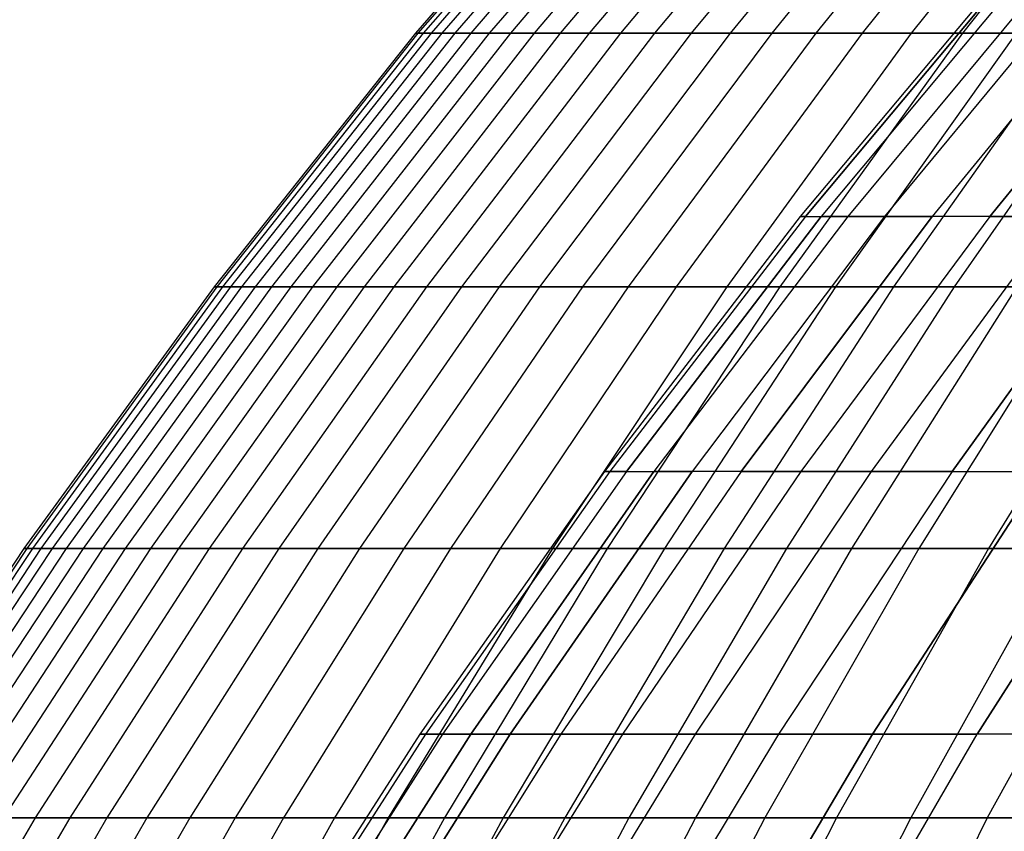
# Model space of a CAD drawing. Extents: x -125 to 125, y -143 to 0.
# Tile 21 of 241: x -49.29 to -41.65, y -50.82 to -44.52. Entities that reach past the tile are written whole.
import ezdxf

# ---------------------------------------------------------------- set-up
doc = ezdxf.new("R2010")
doc.units = 0
doc.header["$LTSCALE"] = 25.4
doc.layers.get('0').update_dxf_attribs({"linetype": 'CONTINUOUS'})

# ---------------------------------------------------------------- blocks, each defined once
blk = doc.blocks.new('NL2500026672_STL')
at = {"color": 0}
for p, q in [((-44.5784, -42.7201, -0.47), (-46.2209, -44.6224, -0.4873)), ((-44.5784, -42.7201, -0.47), (-46.2209, -44.6224, -0.4873)), ((-44.5585, -42.7201, 1.4097), (-46.2003, -44.6224, 1.4617)), ((-44.5585, -42.7201, 1.4097), (-46.2003, -44.6224, 1.4617)), ((-44.5189, -42.7201, -2.3488), (-46.1592, -44.6224, -2.4354)), ((-44.5189, -42.7201, -2.3488), (-46.1592, -44.6224, -2.4354)), ((-44.4595, -42.7201, 3.2869), (-46.0976, -44.6224, 3.408)), ((-44.4595, -42.7201, 3.2869), (-46.0976, -44.6224, 3.408)), ((-44.3803, -42.7201, -4.2235), (-46.0155, -44.6224, -4.3791)), ((-44.3803, -42.7201, -4.2235), (-46.0155, -44.6224, -4.3791)), ((-44.2814, -42.7201, 5.1582), (-45.913, -44.6224, 5.3483)), ((-44.2814, -42.7201, 5.1582), (-45.913, -44.6224, 5.3483)), ((-44.1628, -42.7201, -6.0907), (-45.79, -44.6224, -6.3151)), ((-44.1628, -42.7201, -6.0907), (-45.79, -44.6224, -6.3151)), ((-44.0246, -42.7201, 7.0204), (-45.6467, -44.6224, 7.2791)), ((-44.0246, -42.7201, 7.0204), (-45.6467, -44.6224, 7.2791)), ((-43.8668, -42.7201, -7.947), (-45.4831, -44.6224, -8.2398)), ((-43.8668, -42.7201, -7.947), (-45.4831, -44.6224, -8.2398)), ((-43.6895, -42.7201, 8.8701), (-45.2993, -44.6224, 9.1969)), ((-43.6895, -42.7201, 8.8701), (-45.2993, -44.6224, 9.1969)), ((-43.4928, -42.7201, -9.7892), (-45.0953, -44.6224, -10.1499)), ((-43.4928, -42.7201, -9.7892), (-45.0953, -44.6224, -10.1499)), ((-43.2767, -42.7201, 10.704), (-44.8713, -44.6224, 11.0984)), ((-43.2767, -42.7201, 10.704), (-44.8713, -44.6224, 11.0984)), ((-43.0414, -42.7201, -11.614), (-44.6273, -44.6224, -12.0419)), ((-43.0414, -42.7201, -11.614), (-44.6273, -44.6224, -12.0419)), ((-42.787, -42.7201, 12.5189), (-44.3635, -44.6224, 12.9801)), ((-42.787, -42.7201, 12.5189), (-44.3635, -44.6224, 12.9801)), ((-42.5136, -42.7201, -13.4182), (-44.08, -44.6224, -13.9126)), ((-42.5136, -42.7201, -13.4182), (-44.08, -44.6224, -13.9126)), ((-42.2212, -42.7201, 14.3115), (-43.7769, -44.6224, 14.8388)), ((-42.2212, -42.7201, 14.3115), (-43.7769, -44.6224, 14.8388)), ((-41.9101, -42.7201, -15.1985), (-43.4543, -44.6224, -15.7585)), ((-41.9101, -42.7201, -15.1985), (-43.4543, -44.6224, -15.7585)), ((-41.5804, -42.7201, 16.0787), (-43.1124, -44.6224, 16.6711)), ((-41.5804, -42.7201, 16.0787), (-43.1124, -44.6224, 16.6711)), ((-41.2321, -42.7201, -16.9517), (-42.7514, -44.6224, -17.5763)), ((-41.2321, -42.7201, -16.9517), (-42.7514, -44.6224, -17.5763)), ((-40.8656, -42.7201, 17.8173), (-42.3713, -44.6224, 18.4738)), ((-40.8656, -42.7201, 17.8173), (-42.3713, -44.6224, 18.4738)), ((-40.4809, -42.7201, -18.6749), (-41.9724, -44.6224, -19.363)), ((-40.4809, -42.7201, -18.6749), (-41.9724, -44.6224, -19.363)), ((-41.6332, -44.1335), (-43.234, -46.0467)), ((-41.6332, -44.1335), (-43.234, -46.0467)), ((-43.1929, -46.0467, 1.8858), (-41.5935, -44.1335, 1.816)), ((-43.1929, -46.0467, 1.8858), (-41.5935, -44.1335, 1.816)), ((-41.5935, -44.1335, -1.816), (-43.1929, -46.0467, -1.8858)), ((-41.5935, -44.1335, -1.816), (-43.1929, -46.0467, -1.8858)), ((-41.4747, -44.1335, 3.6286), (-43.0695, -46.0467, 3.7681)), ((-41.4747, -44.1335, -3.6286), (-43.0695, -46.0467, -3.7681)), ((-41.4747, -44.1335, -3.6286), (-43.0695, -46.0467, -3.7681)), ((-41.4747, -44.1335, 3.6286), (-43.0695, -46.0467, 3.7681)), ((-41.277, -44.1335, 5.4342), (-42.8642, -46.0467, 5.6432)), ((-41.277, -44.1335, -5.4342), (-42.8642, -46.0467, -5.6432)), ((-41.277, -44.1335, -5.4342), (-42.8642, -46.0467, -5.6432)), ((-41.277, -44.1335, 5.4342), (-42.8642, -46.0467, 5.6432)), ((-41.0007, -44.1335, 7.2295), (-42.5772, -46.0467, 7.5075)), ((-41.0007, -44.1335, 7.2295), (-42.5772, -46.0467, 7.5075)), ((-41.0007, -44.1335, -7.2295), (-42.5772, -46.0467, -7.5075)), ((-41.0007, -44.1335, -7.2295), (-42.5772, -46.0467, -7.5075)), ((-40.6463, -44.1335, 9.0111), (-42.2092, -46.0467, 9.3576)), ((-40.6463, -44.1335, 9.0111), (-42.2092, -46.0467, 9.3576)), ((-40.6463, -44.1335, -9.0111), (-42.2092, -46.0467, -9.3576)), ((-40.6463, -44.1335, -9.0111), (-42.2092, -46.0467, -9.3576)), ((-40.2146, -44.1335, 10.7755), (-41.7609, -46.0467, 11.1898)), ((-40.2146, -44.1335, 10.7755), (-41.7609, -46.0467, 11.1898)), ((-41.7609, -46.0467, -11.1898), (-40.2146, -44.1335, -10.7755)), ((-41.7609, -46.0467, -11.1898), (-40.2146, -44.1335, -10.7755)), ((-46.2209, -44.6224, -0.4873), (-47.7823, -46.5917, -0.5038)), ((-46.2209, -44.6224, -0.4873), (-47.7823, -46.5917, -0.5038)), ((-46.2003, -44.6224, 1.4617), (-47.7611, -46.5917, 1.511)), ((-46.2003, -44.6224, 1.4617), (-47.7611, -46.5917, 1.511)), ((-46.1592, -44.6224, -2.4354), (-47.7186, -46.5917, -2.5176)), ((-46.1592, -44.6224, -2.4354), (-47.7186, -46.5917, -2.5176)), ((-46.0976, -44.6224, 3.408), (-47.6549, -46.5917, 3.5231)), ((-46.0976, -44.6224, 3.408), (-47.6549, -46.5917, 3.5231)), ((-46.0155, -44.6224, -4.3791), (-47.57, -46.5917, -4.5271)), ((-46.0155, -44.6224, -4.3791), (-47.57, -46.5917, -4.5271)), ((-45.913, -44.6224, 5.3483), (-47.464, -46.5917, 5.529)), ((-45.913, -44.6224, 5.3483), (-47.464, -46.5917, 5.529)), ((-45.79, -44.6224, -6.3151), (-47.3369, -46.5917, -6.5284)), ((-45.79, -44.6224, -6.3151), (-47.3369, -46.5917, -6.5284)), ((-45.6467, -44.6224, 7.2791), (-47.1887, -46.5917, 7.525)), ((-45.6467, -44.6224, 7.2791), (-47.1887, -46.5917, 7.525)), ((-45.4831, -44.6224, -8.2398), (-47.0196, -46.5917, -8.5182)), ((-45.4831, -44.6224, -8.2398), (-47.0196, -46.5917, -8.5182)), ((-45.2993, -44.6224, 9.1969), (-46.8296, -46.5917, 9.5076)), ((-45.2993, -44.6224, 9.1969), (-46.8296, -46.5917, 9.5076)), ((-45.0953, -44.6224, -10.1499), (-46.6187, -46.5917, -10.4928)), ((-45.0953, -44.6224, -10.1499), (-46.6187, -46.5917, -10.4928)), ((-44.8713, -44.6224, 11.0984), (-46.3871, -46.5917, 11.4733)), ((-44.8713, -44.6224, 11.0984), (-46.3871, -46.5917, 11.4733)), ((-46.2209, -44.6224, -0.4873), (-46.2003, -44.6224, 1.4617)), ((-46.1592, -44.6224, -2.4354), (-46.2209, -44.6224, -0.4873)), ((-46.2209, -44.6224, -0.4873), (-46.2003, -44.6224, 1.4617)), ((-46.1592, -44.6224, -2.4354), (-46.2209, -44.6224, -0.4873)), ((-46.2003, -44.6224, 1.4617), (-46.0976, -44.6224, 3.408)), ((-46.2003, -44.6224, 1.4617), (-46.0976, -44.6224, 3.408)), ((-46.0155, -44.6224, -4.3791), (-46.1592, -44.6224, -2.4354)), ((-46.0155, -44.6224, -4.3791), (-46.1592, -44.6224, -2.4354)), ((-44.6273, -44.6224, -12.0419), (-46.1349, -46.5917, -12.4487)), ((-44.6273, -44.6224, -12.0419), (-46.1349, -46.5917, -12.4487)), ((-46.0976, -44.6224, 3.408), (-45.913, -44.6224, 5.3483)), ((-46.0976, -44.6224, 3.408), (-45.913, -44.6224, 5.3483)), ((-45.79, -44.6224, -6.3151), (-46.0155, -44.6224, -4.3791)), ((-45.79, -44.6224, -6.3151), (-46.0155, -44.6224, -4.3791)), ((-45.913, -44.6224, 5.3483), (-45.6467, -44.6224, 7.2791)), ((-45.913, -44.6224, 5.3483), (-45.6467, -44.6224, 7.2791)), ((-44.3635, -44.6224, 12.9801), (-45.8622, -46.5917, 13.4186)), ((-44.3635, -44.6224, 12.9801), (-45.8622, -46.5917, 13.4186)), ((-45.4831, -44.6224, -8.2398), (-45.79, -44.6224, -6.3151)), ((-45.4831, -44.6224, -8.2398), (-45.79, -44.6224, -6.3151)), ((-45.6467, -44.6224, 7.2791), (-45.2993, -44.6224, 9.1969)), ((-45.6467, -44.6224, 7.2791), (-45.2993, -44.6224, 9.1969)), ((-44.08, -44.6224, -13.9126), (-45.5691, -46.5917, -14.3826)), ((-44.08, -44.6224, -13.9126), (-45.5691, -46.5917, -14.3826)), ((-45.0953, -44.6224, -10.1499), (-45.4831, -44.6224, -8.2398)), ((-45.0953, -44.6224, -10.1499), (-45.4831, -44.6224, -8.2398)), ((-45.2993, -44.6224, 9.1969), (-44.8713, -44.6224, 11.0984)), ((-45.2993, -44.6224, 9.1969), (-44.8713, -44.6224, 11.0984)), ((-43.7769, -44.6224, 14.8388), (-45.2558, -46.5917, 15.3401)), ((-43.7769, -44.6224, 14.8388), (-45.2558, -46.5917, 15.3401)), ((-44.6273, -44.6224, -12.0419), (-45.0953, -44.6224, -10.1499)), ((-44.6273, -44.6224, -12.0419), (-45.0953, -44.6224, -10.1499)), ((-43.4543, -44.6224, -15.7585), (-44.9223, -46.5917, -16.2908)), ((-43.4543, -44.6224, -15.7585), (-44.9223, -46.5917, -16.2908)), ((-44.8713, -44.6224, 11.0984), (-44.3635, -44.6224, 12.9801)), ((-44.8713, -44.6224, 11.0984), (-44.3635, -44.6224, 12.9801)), ((-44.08, -44.6224, -13.9126), (-44.6273, -44.6224, -12.0419)), ((-44.08, -44.6224, -13.9126), (-44.6273, -44.6224, -12.0419)), ((-43.1124, -44.6224, 16.6711), (-44.5688, -46.5917, 17.2343)), ((-43.1124, -44.6224, 16.6711), (-44.5688, -46.5917, 17.2343)), ((-44.3635, -44.6224, 12.9801), (-43.7769, -44.6224, 14.8388)), ((-44.3635, -44.6224, 12.9801), (-43.7769, -44.6224, 14.8388)), ((-42.7514, -44.6224, -17.5763), (-44.1956, -46.5917, -18.1701)), ((-42.7514, -44.6224, -17.5763), (-44.1956, -46.5917, -18.1701)), ((-43.4543, -44.6224, -15.7585), (-44.08, -44.6224, -13.9126)), ((-43.4543, -44.6224, -15.7585), (-44.08, -44.6224, -13.9126)), ((-42.3713, -44.6224, 18.4738), (-43.8027, -46.5917, 19.0978)), ((-42.3713, -44.6224, 18.4738), (-43.8027, -46.5917, 19.0978)), ((-43.7769, -44.6224, 14.8388), (-43.1124, -44.6224, 16.6711)), ((-43.7769, -44.6224, 14.8388), (-43.1124, -44.6224, 16.6711)), ((-42.7514, -44.6224, -17.5763), (-43.4543, -44.6224, -15.7585)), ((-42.7514, -44.6224, -17.5763), (-43.4543, -44.6224, -15.7585)), ((-41.9724, -44.6224, -19.363), (-43.3903, -46.5917, -20.0171)), ((-41.9724, -44.6224, -19.363), (-43.3903, -46.5917, -20.0171)), ((-43.1124, -44.6224, 16.6711), (-42.3713, -44.6224, 18.4738)), ((-43.1124, -44.6224, 16.6711), (-42.3713, -44.6224, 18.4738)), ((-41.5548, -44.6224, 20.2436), (-42.9586, -46.5917, 20.9274)), ((-41.5548, -44.6224, 20.2436), (-42.9586, -46.5917, 20.9274)), ((-41.9724, -44.6224, -19.363), (-42.7514, -44.6224, -17.5763)), ((-41.9724, -44.6224, -19.363), (-42.7514, -44.6224, -17.5763)), ((-41.1188, -44.6224, -21.1152), (-42.5079, -46.5917, -21.8285)), ((-41.1188, -44.6224, -21.1152), (-42.5079, -46.5917, -21.8285)), ((-42.3713, -44.6224, 18.4738), (-41.5548, -44.6224, 20.2436)), ((-42.3713, -44.6224, 18.4738), (-41.5548, -44.6224, 20.2436)), ((-40.6645, -44.6224, 21.9774), (-42.0382, -46.5917, 22.7198)), ((-40.6645, -44.6224, 21.9774), (-42.0382, -46.5917, 22.7198)), ((-41.1188, -44.6224, -21.1152), (-41.9724, -44.6224, -19.363)), ((-41.1188, -44.6224, -21.1152), (-41.9724, -44.6224, -19.363)), ((-43.234, -46.0467), (-44.7526, -48.0259)), ((-43.234, -46.0467), (-44.7526, -48.0259)), ((-43.1929, -46.0467, 1.8858), (-44.71, -48.0259, 1.9521)), ((-43.1929, -46.0467, 1.8858), (-44.71, -48.0259, 1.9521)), ((-43.1929, -46.0467, -1.8858), (-44.71, -48.0259, -1.9521)), ((-43.1929, -46.0467, -1.8858), (-44.71, -48.0259, -1.9521)), ((-44.5823, -48.0259, 3.9004), (-43.0695, -46.0467, 3.7681)), ((-44.5823, -48.0259, 3.9004), (-43.0695, -46.0467, 3.7681)), ((-43.0695, -46.0467, -3.7681), (-44.5823, -48.0259, -3.9004)), ((-43.0695, -46.0467, -3.7681), (-44.5823, -48.0259, -3.9004)), ((-42.8642, -46.0467, 5.6432), (-44.3698, -48.0259, 5.8414)), ((-42.8642, -46.0467, -5.6432), (-44.3698, -48.0259, -5.8414)), ((-42.8642, -46.0467, -5.6432), (-44.3698, -48.0259, -5.8414)), ((-42.8642, -46.0467, 5.6432), (-44.3698, -48.0259, 5.8414)), ((-42.5772, -46.0467, 7.5075), (-44.0727, -48.0259, 7.7712)), ((-42.5772, -46.0467, -7.5075), (-44.0727, -48.0259, -7.7712)), ((-42.5772, -46.0467, -7.5075), (-44.0727, -48.0259, -7.7712)), ((-42.5772, -46.0467, 7.5075), (-44.0727, -48.0259, 7.7712)), ((-42.2092, -46.0467, 9.3576), (-43.6918, -48.0259, 9.6862)), ((-42.2092, -46.0467, 9.3576), (-43.6918, -48.0259, 9.6862)), ((-43.6918, -48.0259, -9.6862), (-42.2092, -46.0467, -9.3576)), ((-43.6918, -48.0259, -9.6862), (-42.2092, -46.0467, -9.3576)), ((-43.1929, -46.0467, 1.8858), (-43.234, -46.0467)), ((-43.234, -46.0467), (-43.1929, -46.0467, -1.8858)), ((-43.1929, -46.0467, 1.8858), (-43.234, -46.0467)), ((-43.234, -46.0467), (-43.1929, -46.0467, -1.8858)), ((-41.7609, -46.0467, 11.1898), (-43.2277, -48.0259, 11.5828)), ((-41.7609, -46.0467, 11.1898), (-43.2277, -48.0259, 11.5828)), ((-41.7609, -46.0467, -11.1898), (-43.2277, -48.0259, -11.5828)), ((-41.7609, -46.0467, -11.1898), (-43.2277, -48.0259, -11.5828)), ((-43.1929, -46.0467, 1.8858), (-43.0695, -46.0467, 3.7681)), ((-43.1929, -46.0467, 1.8858), (-43.0695, -46.0467, 3.7681)), ((-43.1929, -46.0467, -1.8858), (-43.0695, -46.0467, -3.7681)), ((-43.1929, -46.0467, -1.8858), (-43.0695, -46.0467, -3.7681)), ((-42.8642, -46.0467, 5.6432), (-43.0695, -46.0467, 3.7681)), ((-43.0695, -46.0467, -3.7681), (-42.8642, -46.0467, -5.6432)), ((-43.0695, -46.0467, -3.7681), (-42.8642, -46.0467, -5.6432)), ((-42.8642, -46.0467, 5.6432), (-43.0695, -46.0467, 3.7681)), ((-42.5772, -46.0467, 7.5075), (-42.8642, -46.0467, 5.6432)), ((-42.8642, -46.0467, -5.6432), (-42.5772, -46.0467, -7.5075)), ((-42.8642, -46.0467, -5.6432), (-42.5772, -46.0467, -7.5075)), ((-42.5772, -46.0467, 7.5075), (-42.8642, -46.0467, 5.6432)), ((-41.233, -46.0467, 13.0007), (-42.6813, -48.0259, 13.4574)), ((-41.233, -46.0467, 13.0007), (-42.6813, -48.0259, 13.4574)), ((-41.233, -46.0467, -13.0007), (-42.6813, -48.0259, -13.4574)), ((-41.233, -46.0467, -13.0007), (-42.6813, -48.0259, -13.4574)), ((-42.2092, -46.0467, 9.3576), (-42.5772, -46.0467, 7.5075)), ((-42.2092, -46.0467, 9.3576), (-42.5772, -46.0467, 7.5075)), ((-42.5772, -46.0467, -7.5075), (-42.2092, -46.0467, -9.3576)), ((-42.5772, -46.0467, -7.5075), (-42.2092, -46.0467, -9.3576)), ((-41.7609, -46.0467, 11.1898), (-42.2092, -46.0467, 9.3576)), ((-41.7609, -46.0467, 11.1898), (-42.2092, -46.0467, 9.3576)), ((-41.7609, -46.0467, -11.1898), (-42.2092, -46.0467, -9.3576)), ((-41.7609, -46.0467, -11.1898), (-42.2092, -46.0467, -9.3576)), ((-42.0537, -48.0259, 15.3063), (-40.6267, -46.0467, 14.7869)), ((-42.0537, -48.0259, 15.3063), (-40.6267, -46.0467, 14.7869)), ((-40.6267, -46.0467, -14.7869), (-42.0537, -48.0259, -15.3063)), ((-40.6267, -46.0467, -14.7869), (-42.0537, -48.0259, -15.3063)), ((-41.233, -46.0467, 13.0007), (-41.7609, -46.0467, 11.1898)), ((-41.233, -46.0467, 13.0007), (-41.7609, -46.0467, 11.1898)), ((-41.7609, -46.0467, -11.1898), (-41.233, -46.0467, -13.0007)), ((-41.7609, -46.0467, -11.1898), (-41.233, -46.0467, -13.0007)), ((-47.7823, -46.5917, -0.5038), (-49.2599, -48.6248, -0.5193)), ((-47.7823, -46.5917, -0.5038), (-49.2599, -48.6248, -0.5193)), ((-47.7611, -46.5917, 1.511), (-49.238, -48.6248, 1.5578)), ((-47.7611, -46.5917, 1.511), (-49.238, -48.6248, 1.5578)), ((-47.7186, -46.5917, -2.5176), (-49.1942, -48.6248, -2.5955)), ((-47.7186, -46.5917, -2.5176), (-49.1942, -48.6248, -2.5955)), ((-47.6549, -46.5917, 3.5231), (-49.1285, -48.6248, 3.6321)), ((-47.6549, -46.5917, 3.5231), (-49.1285, -48.6248, 3.6321)), ((-47.57, -46.5917, -4.5271), (-49.041, -48.6248, -4.667)), ((-47.57, -46.5917, -4.5271), (-49.041, -48.6248, -4.667)), ((-47.464, -46.5917, 5.529), (-48.9318, -48.6248, 5.6999)), ((-47.464, -46.5917, 5.529), (-48.9318, -48.6248, 5.6999)), ((-47.3369, -46.5917, -6.5284), (-48.8007, -48.6248, -6.7303)), ((-47.3369, -46.5917, -6.5284), (-48.8007, -48.6248, -6.7303)), ((-47.1887, -46.5917, 7.525), (-48.648, -48.6248, 7.7577)), ((-47.1887, -46.5917, 7.525), (-48.648, -48.6248, 7.7577)), ((-47.0196, -46.5917, -8.5182), (-48.4736, -48.6248, -8.7816)), ((-47.0196, -46.5917, -8.5182), (-48.4736, -48.6248, -8.7816)), ((-46.8296, -46.5917, 9.5076), (-48.2777, -48.6248, 9.8016)), ((-46.8296, -46.5917, 9.5076), (-48.2777, -48.6248, 9.8016)), ((-46.6187, -46.5917, -10.4928), (-48.0603, -48.6248, -10.8173)), ((-46.6187, -46.5917, -10.4928), (-48.0603, -48.6248, -10.8173)), ((-46.3871, -46.5917, 11.4733), (-47.8216, -48.6248, 11.8281)), ((-46.3871, -46.5917, 11.4733), (-47.8216, -48.6248, 11.8281)), ((-47.7823, -46.5917, -0.5038), (-47.7611, -46.5917, 1.511)), ((-47.7186, -46.5917, -2.5176), (-47.7823, -46.5917, -0.5038)), ((-47.7823, -46.5917, -0.5038), (-47.7611, -46.5917, 1.511)), ((-47.7186, -46.5917, -2.5176), (-47.7823, -46.5917, -0.5038)), ((-47.7611, -46.5917, 1.511), (-47.6549, -46.5917, 3.5231)), ((-47.7611, -46.5917, 1.511), (-47.6549, -46.5917, 3.5231)), ((-47.57, -46.5917, -4.5271), (-47.7186, -46.5917, -2.5176)), ((-47.57, -46.5917, -4.5271), (-47.7186, -46.5917, -2.5176)), ((-47.6549, -46.5917, 3.5231), (-47.464, -46.5917, 5.529)), ((-47.6549, -46.5917, 3.5231), (-47.464, -46.5917, 5.529)), ((-47.3369, -46.5917, -6.5284), (-47.57, -46.5917, -4.5271)), ((-47.3369, -46.5917, -6.5284), (-47.57, -46.5917, -4.5271)), ((-46.1349, -46.5917, -12.4487), (-47.5616, -48.6248, -12.8337)), ((-46.1349, -46.5917, -12.4487), (-47.5616, -48.6248, -12.8337)), ((-47.464, -46.5917, 5.529), (-47.1887, -46.5917, 7.525)), ((-47.464, -46.5917, 5.529), (-47.1887, -46.5917, 7.525)), ((-47.0196, -46.5917, -8.5182), (-47.3369, -46.5917, -6.5284)), ((-47.0196, -46.5917, -8.5182), (-47.3369, -46.5917, -6.5284)), ((-45.8622, -46.5917, 13.4186), (-47.2804, -48.6248, 13.8336)), ((-45.8622, -46.5917, 13.4186), (-47.2804, -48.6248, 13.8336)), ((-47.1887, -46.5917, 7.525), (-46.8296, -46.5917, 9.5076)), ((-47.1887, -46.5917, 7.525), (-46.8296, -46.5917, 9.5076)), ((-46.6187, -46.5917, -10.4928), (-47.0196, -46.5917, -8.5182)), ((-46.6187, -46.5917, -10.4928), (-47.0196, -46.5917, -8.5182)), ((-45.5691, -46.5917, -14.3826), (-46.9783, -48.6248, -14.8273)), ((-45.5691, -46.5917, -14.3826), (-46.9783, -48.6248, -14.8273)), ((-46.8296, -46.5917, 9.5076), (-46.3871, -46.5917, 11.4733)), ((-46.8296, -46.5917, 9.5076), (-46.3871, -46.5917, 11.4733)), ((-45.2558, -46.5917, 15.3401), (-46.6552, -48.6248, 15.8145)), ((-45.2558, -46.5917, 15.3401), (-46.6552, -48.6248, 15.8145)), ((-46.1349, -46.5917, -12.4487), (-46.6187, -46.5917, -10.4928)), ((-46.1349, -46.5917, -12.4487), (-46.6187, -46.5917, -10.4928)), ((-46.3871, -46.5917, 11.4733), (-45.8622, -46.5917, 13.4186)), ((-46.3871, -46.5917, 11.4733), (-45.8622, -46.5917, 13.4186)), ((-44.9223, -46.5917, -16.2908), (-46.3114, -48.6248, -16.7946)), ((-44.9223, -46.5917, -16.2908), (-46.3114, -48.6248, -16.7946)), ((-45.5691, -46.5917, -14.3826), (-46.1349, -46.5917, -12.4487)), ((-45.5691, -46.5917, -14.3826), (-46.1349, -46.5917, -12.4487)), ((-44.5688, -46.5917, 17.2343), (-45.947, -48.6248, 17.7672)), ((-44.5688, -46.5917, 17.2343), (-45.947, -48.6248, 17.7672)), ((-45.8622, -46.5917, 13.4186), (-45.2558, -46.5917, 15.3401)), ((-45.8622, -46.5917, 13.4186), (-45.2558, -46.5917, 15.3401)), ((-44.9223, -46.5917, -16.2908), (-45.5691, -46.5917, -14.3826)), ((-44.9223, -46.5917, -16.2908), (-45.5691, -46.5917, -14.3826)), ((-44.1956, -46.5917, -18.1701), (-45.5623, -48.6248, -18.732)), ((-44.1956, -46.5917, -18.1701), (-45.5623, -48.6248, -18.732)), ((-45.2558, -46.5917, 15.3401), (-44.5688, -46.5917, 17.2343)), ((-45.2558, -46.5917, 15.3401), (-44.5688, -46.5917, 17.2343)), ((-43.8027, -46.5917, 19.0978), (-45.1572, -48.6248, 19.6884)), ((-43.8027, -46.5917, 19.0978), (-45.1572, -48.6248, 19.6884)), ((-44.1956, -46.5917, -18.1701), (-44.9223, -46.5917, -16.2908)), ((-44.1956, -46.5917, -18.1701), (-44.9223, -46.5917, -16.2908)), ((-43.3903, -46.5917, -20.0171), (-44.7321, -48.6248, -20.6361)), ((-43.3903, -46.5917, -20.0171), (-44.7321, -48.6248, -20.6361)), ((-44.5688, -46.5917, 17.2343), (-43.8027, -46.5917, 19.0978)), ((-44.5688, -46.5917, 17.2343), (-43.8027, -46.5917, 19.0978)), ((-42.9586, -46.5917, 20.9274), (-44.2871, -48.6248, 21.5746)), ((-42.9586, -46.5917, 20.9274), (-44.2871, -48.6248, 21.5746)), ((-43.3903, -46.5917, -20.0171), (-44.1956, -46.5917, -18.1701)), ((-43.3903, -46.5917, -20.0171), (-44.1956, -46.5917, -18.1701)), ((-42.5079, -46.5917, -21.8285), (-43.8224, -48.6248, -22.5035)), ((-42.5079, -46.5917, -21.8285), (-43.8224, -48.6248, -22.5035)), ((-43.8027, -46.5917, 19.0978), (-42.9586, -46.5917, 20.9274)), ((-43.8027, -46.5917, 19.0978), (-42.9586, -46.5917, 20.9274)), ((-42.5079, -46.5917, -21.8285), (-43.3903, -46.5917, -20.0171)), ((-42.5079, -46.5917, -21.8285), (-43.3903, -46.5917, -20.0171)), ((-42.0382, -46.5917, 22.7198), (-43.3382, -48.6248, 23.4224)), ((-42.0382, -46.5917, 22.7198), (-43.3382, -48.6248, 23.4224)), ((-42.9586, -46.5917, 20.9274), (-42.0382, -46.5917, 22.7198)), ((-42.9586, -46.5917, 20.9274), (-42.0382, -46.5917, 22.7198)), ((-41.5499, -46.5917, -23.601), (-42.8347, -48.6248, -24.3309)), ((-41.5499, -46.5917, -23.601), (-42.8347, -48.6248, -24.3309)), ((-41.5499, -46.5917, -23.601), (-42.5079, -46.5917, -21.8285)), ((-41.5499, -46.5917, -23.601), (-42.5079, -46.5917, -21.8285)), ((-41.0431, -46.5917, 24.4718), (-42.3122, -48.6248, 25.2285)), ((-41.0431, -46.5917, 24.4718), (-42.3122, -48.6248, 25.2285)), ((-42.0382, -46.5917, 22.7198), (-41.0431, -46.5917, 24.4718)), ((-42.0382, -46.5917, 22.7198), (-41.0431, -46.5917, 24.4718)), ((-40.518, -46.5917, -25.3317), (-41.771, -48.6248, -26.115)), ((-40.518, -46.5917, -25.3317), (-41.771, -48.6248, -26.115)), ((-44.7526, -48.0259), (-46.1862, -50.0675)), ((-44.7526, -48.0259), (-46.1862, -50.0675)), ((-44.71, -48.0259, 1.9521), (-46.1422, -50.0675, 2.0146)), ((-44.71, -48.0259, 1.9521), (-46.1422, -50.0675, 2.0146)), ((-44.71, -48.0259, -1.9521), (-46.1422, -50.0675, -2.0146)), ((-44.71, -48.0259, -1.9521), (-46.1422, -50.0675, -2.0146)), ((-44.5823, -48.0259, 3.9004), (-46.0104, -50.0675, 4.0254)), ((-44.5823, -48.0259, 3.9004), (-46.0104, -50.0675, 4.0254)), ((-44.5823, -48.0259, -3.9004), (-46.0104, -50.0675, -4.0254)), ((-44.5823, -48.0259, -3.9004), (-46.0104, -50.0675, -4.0254)), ((-45.791, -50.0675, 6.0285), (-44.3698, -48.0259, 5.8414)), ((-45.791, -50.0675, 6.0285), (-44.3698, -48.0259, 5.8414)), ((-44.3698, -48.0259, -5.8414), (-45.791, -50.0675, -6.0285)), ((-44.3698, -48.0259, -5.8414), (-45.791, -50.0675, -6.0285)), ((-44.0727, -48.0259, 7.7712), (-45.4845, -50.0675, 8.0201)), ((-45.4845, -50.0675, -8.0201), (-44.0727, -48.0259, -7.7712)), ((-45.4845, -50.0675, -8.0201), (-44.0727, -48.0259, -7.7712)), ((-44.0727, -48.0259, 7.7712), (-45.4845, -50.0675, 8.0201)), ((-43.6918, -48.0259, 9.6862), (-45.0914, -50.0675, 9.9965)), ((-43.6918, -48.0259, -9.6862), (-45.0914, -50.0675, -9.9965)), ((-43.6918, -48.0259, -9.6862), (-45.0914, -50.0675, -9.9965)), ((-43.6918, -48.0259, 9.6862), (-45.0914, -50.0675, 9.9965)), ((-44.71, -48.0259, 1.9521), (-44.7526, -48.0259)), ((-44.7526, -48.0259), (-44.71, -48.0259, -1.9521)), ((-44.71, -48.0259, 1.9521), (-44.7526, -48.0259)), ((-44.7526, -48.0259), (-44.71, -48.0259, -1.9521)), ((-44.5823, -48.0259, 3.9004), (-44.71, -48.0259, 1.9521)), ((-44.5823, -48.0259, 3.9004), (-44.71, -48.0259, 1.9521)), ((-44.71, -48.0259, -1.9521), (-44.5823, -48.0259, -3.9004)), ((-44.71, -48.0259, -1.9521), (-44.5823, -48.0259, -3.9004)), ((-43.2277, -48.0259, 11.5828), (-44.6124, -50.0675, 11.9539)), ((-43.2277, -48.0259, 11.5828), (-44.6124, -50.0675, 11.9539)), ((-43.2277, -48.0259, -11.5828), (-44.6124, -50.0675, -11.9539)), ((-43.2277, -48.0259, -11.5828), (-44.6124, -50.0675, -11.9539)), ((-44.5823, -48.0259, 3.9004), (-44.3698, -48.0259, 5.8414)), ((-44.5823, -48.0259, 3.9004), (-44.3698, -48.0259, 5.8414)), ((-44.5823, -48.0259, -3.9004), (-44.3698, -48.0259, -5.8414)), ((-44.5823, -48.0259, -3.9004), (-44.3698, -48.0259, -5.8414)), ((-44.0727, -48.0259, 7.7712), (-44.3698, -48.0259, 5.8414)), ((-44.3698, -48.0259, -5.8414), (-44.0727, -48.0259, -7.7712)), ((-44.3698, -48.0259, -5.8414), (-44.0727, -48.0259, -7.7712)), ((-44.0727, -48.0259, 7.7712), (-44.3698, -48.0259, 5.8414)), ((-43.6918, -48.0259, 9.6862), (-44.0727, -48.0259, 7.7712)), ((-43.6918, -48.0259, -9.6862), (-44.0727, -48.0259, -7.7712)), ((-43.6918, -48.0259, -9.6862), (-44.0727, -48.0259, -7.7712)), ((-43.6918, -48.0259, 9.6862), (-44.0727, -48.0259, 7.7712)), ((-42.6813, -48.0259, 13.4574), (-44.0485, -50.0675, 13.8884)), ((-42.6813, -48.0259, 13.4574), (-44.0485, -50.0675, 13.8884)), ((-42.6813, -48.0259, -13.4574), (-44.0485, -50.0675, -13.8884)), ((-42.6813, -48.0259, -13.4574), (-44.0485, -50.0675, -13.8884)), ((-43.2277, -48.0259, 11.5828), (-43.6918, -48.0259, 9.6862)), ((-43.2277, -48.0259, 11.5828), (-43.6918, -48.0259, 9.6862)), ((-43.6918, -48.0259, -9.6862), (-43.2277, -48.0259, -11.5828)), ((-43.6918, -48.0259, -9.6862), (-43.2277, -48.0259, -11.5828)), ((-42.0537, -48.0259, 15.3063), (-43.4008, -50.0675, 15.7966)), ((-42.0537, -48.0259, 15.3063), (-43.4008, -50.0675, 15.7966)), ((-42.0537, -48.0259, -15.3063), (-43.4008, -50.0675, -15.7966)), ((-42.0537, -48.0259, -15.3063), (-43.4008, -50.0675, -15.7966)), ((-42.6813, -48.0259, 13.4574), (-43.2277, -48.0259, 11.5828)), ((-42.6813, -48.0259, 13.4574), (-43.2277, -48.0259, 11.5828)), ((-43.2277, -48.0259, -11.5828), (-42.6813, -48.0259, -13.4574)), ((-43.2277, -48.0259, -11.5828), (-42.6813, -48.0259, -13.4574)), ((-42.0537, -48.0259, 15.3063), (-42.6813, -48.0259, 13.4574)), ((-42.0537, -48.0259, 15.3063), (-42.6813, -48.0259, 13.4574)), ((-42.6813, -48.0259, -13.4574), (-42.0537, -48.0259, -15.3063)), ((-42.6813, -48.0259, -13.4574), (-42.0537, -48.0259, -15.3063)), ((-42.6704, -50.0675, 17.6747), (-41.346, -48.0259, 17.1261)), ((-42.6704, -50.0675, 17.6747), (-41.346, -48.0259, 17.1261)), ((-41.346, -48.0259, -17.1261), (-42.6704, -50.0675, -17.6747)), ((-41.346, -48.0259, -17.1261), (-42.6704, -50.0675, -17.6747)), ((-42.0537, -48.0259, 15.3063), (-41.346, -48.0259, 17.1261)), ((-42.0537, -48.0259, 15.3063), (-41.346, -48.0259, 17.1261)), ((-42.0537, -48.0259, -15.3063), (-41.346, -48.0259, -17.1261)), ((-42.0537, -48.0259, -15.3063), (-41.346, -48.0259, -17.1261)), ((-40.5596, -48.0259, 18.9133), (-41.8589, -50.0675, 19.5191)), ((-40.5596, -48.0259, 18.9133), (-41.8589, -50.0675, 19.5191)), ((-41.8589, -50.0675, -19.5191), (-40.5596, -48.0259, -18.9133)), ((-41.8589, -50.0675, -19.5191), (-40.5596, -48.0259, -18.9133)), ((-49.2599, -48.6248, -0.5193), (-50.651, -50.7179, -0.534)), ((-49.2599, -48.6248, -0.5193), (-50.651, -50.7179, -0.534)), ((-49.238, -48.6248, 1.5578), (-50.6285, -50.7179, 1.6018)), ((-49.238, -48.6248, 1.5578), (-50.6285, -50.7179, 1.6018)), ((-49.1942, -48.6248, -2.5955), (-50.5835, -50.7179, -2.6688)), ((-49.1942, -48.6248, -2.5955), (-50.5835, -50.7179, -2.6688)), ((-49.1285, -48.6248, 3.6321), (-50.516, -50.7179, 3.7346)), ((-49.1285, -48.6248, 3.6321), (-50.516, -50.7179, 3.7346)), ((-49.041, -48.6248, -4.667), (-50.426, -50.7179, -4.7988)), ((-49.041, -48.6248, -4.667), (-50.426, -50.7179, -4.7988)), ((-48.9318, -48.6248, 5.6999), (-50.3136, -50.7179, 5.8609)), ((-48.9318, -48.6248, 5.6999), (-50.3136, -50.7179, 5.8609)), ((-48.8007, -48.6248, -6.7303), (-50.1789, -50.7179, -6.9204)), ((-48.8007, -48.6248, -6.7303), (-50.1789, -50.7179, -6.9204)), ((-48.648, -48.6248, 7.7577), (-50.0218, -50.7179, 7.9767)), ((-48.648, -48.6248, 7.7577), (-50.0218, -50.7179, 7.9767)), ((-48.4736, -48.6248, -8.7816), (-49.8425, -50.7179, -9.0296)), ((-48.4736, -48.6248, -8.7816), (-49.8425, -50.7179, -9.0296)), ((-48.2777, -48.6248, 9.8016), (-49.6411, -50.7179, 10.0784)), ((-48.2777, -48.6248, 9.8016), (-49.6411, -50.7179, 10.0784)), ((-48.0603, -48.6248, -10.8173), (-49.4176, -50.7179, -11.1227)), ((-48.0603, -48.6248, -10.8173), (-49.4176, -50.7179, -11.1227)), ((-49.2599, -48.6248, -0.5193), (-49.238, -48.6248, 1.5578)), ((-49.1942, -48.6248, -2.5955), (-49.2599, -48.6248, -0.5193)), ((-49.2599, -48.6248, -0.5193), (-49.238, -48.6248, 1.5578)), ((-49.1942, -48.6248, -2.5955), (-49.2599, -48.6248, -0.5193)), ((-49.238, -48.6248, 1.5578), (-49.1285, -48.6248, 3.6321)), ((-49.238, -48.6248, 1.5578), (-49.1285, -48.6248, 3.6321)), ((-49.041, -48.6248, -4.667), (-49.1942, -48.6248, -2.5955)), ((-49.041, -48.6248, -4.667), (-49.1942, -48.6248, -2.5955)), ((-47.8216, -48.6248, 11.8281), (-49.1721, -50.7179, 12.1621)), ((-47.8216, -48.6248, 11.8281), (-49.1721, -50.7179, 12.1621)), ((-49.1285, -48.6248, 3.6321), (-48.9318, -48.6248, 5.6999)), ((-49.1285, -48.6248, 3.6321), (-48.9318, -48.6248, 5.6999)), ((-48.8007, -48.6248, -6.7303), (-49.041, -48.6248, -4.667)), ((-48.8007, -48.6248, -6.7303), (-49.041, -48.6248, -4.667)), ((-48.9318, -48.6248, 5.6999), (-48.648, -48.6248, 7.7577)), ((-48.9318, -48.6248, 5.6999), (-48.648, -48.6248, 7.7577)), ((-47.5616, -48.6248, -12.8337), (-48.9047, -50.7179, -13.1961)), ((-47.5616, -48.6248, -12.8337), (-48.9047, -50.7179, -13.1961)), ((-48.4736, -48.6248, -8.7816), (-48.8007, -48.6248, -6.7303)), ((-48.4736, -48.6248, -8.7816), (-48.8007, -48.6248, -6.7303)), ((-48.648, -48.6248, 7.7577), (-48.2777, -48.6248, 9.8016)), ((-48.648, -48.6248, 7.7577), (-48.2777, -48.6248, 9.8016)), ((-47.2804, -48.6248, 13.8336), (-48.6157, -50.7179, 14.2243)), ((-47.2804, -48.6248, 13.8336), (-48.6157, -50.7179, 14.2243)), ((-48.0603, -48.6248, -10.8173), (-48.4736, -48.6248, -8.7816)), ((-48.0603, -48.6248, -10.8173), (-48.4736, -48.6248, -8.7816)), ((-46.9783, -48.6248, -14.8273), (-48.305, -50.7179, -15.2461)), ((-46.9783, -48.6248, -14.8273), (-48.305, -50.7179, -15.2461)), ((-48.2777, -48.6248, 9.8016), (-47.8216, -48.6248, 11.8281)), ((-48.2777, -48.6248, 9.8016), (-47.8216, -48.6248, 11.8281)), ((-47.5616, -48.6248, -12.8337), (-48.0603, -48.6248, -10.8173)), ((-47.5616, -48.6248, -12.8337), (-48.0603, -48.6248, -10.8173)), ((-46.6552, -48.6248, 15.8145), (-47.9728, -50.7179, 16.2611)), ((-46.6552, -48.6248, 15.8145), (-47.9728, -50.7179, 16.2611)), ((-47.8216, -48.6248, 11.8281), (-47.2804, -48.6248, 13.8336)), ((-47.8216, -48.6248, 11.8281), (-47.2804, -48.6248, 13.8336)), ((-46.3114, -48.6248, -16.7946), (-47.6193, -50.7179, -17.2689)), ((-46.3114, -48.6248, -16.7946), (-47.6193, -50.7179, -17.2689)), ((-46.9783, -48.6248, -14.8273), (-47.5616, -48.6248, -12.8337)), ((-46.9783, -48.6248, -14.8273), (-47.5616, -48.6248, -12.8337)), ((-47.2804, -48.6248, 13.8336), (-46.6552, -48.6248, 15.8145)), ((-47.2804, -48.6248, 13.8336), (-46.6552, -48.6248, 15.8145)), ((-45.947, -48.6248, 17.7672), (-47.2446, -50.7179, 18.269)), ((-45.947, -48.6248, 17.7672), (-47.2446, -50.7179, 18.269)), ((-46.3114, -48.6248, -16.7946), (-46.9783, -48.6248, -14.8273)), ((-46.3114, -48.6248, -16.7946), (-46.9783, -48.6248, -14.8273)), ((-45.5623, -48.6248, -18.732), (-46.849, -50.7179, -19.261)), ((-45.5623, -48.6248, -18.732), (-46.849, -50.7179, -19.261)), ((-46.6552, -48.6248, 15.8145), (-45.947, -48.6248, 17.7672)), ((-46.6552, -48.6248, 15.8145), (-45.947, -48.6248, 17.7672)), ((-45.1572, -48.6248, 19.6884), (-46.4325, -50.7179, 20.2444)), ((-45.1572, -48.6248, 19.6884), (-46.4325, -50.7179, 20.2444)), ((-45.5623, -48.6248, -18.732), (-46.3114, -48.6248, -16.7946)), ((-45.5623, -48.6248, -18.732), (-46.3114, -48.6248, -16.7946)), ((-44.7321, -48.6248, -20.6361), (-45.9953, -50.7179, -21.2188)), ((-44.7321, -48.6248, -20.6361), (-45.9953, -50.7179, -21.2188)), ((-45.947, -48.6248, 17.7672), (-45.1572, -48.6248, 19.6884)), ((-45.947, -48.6248, 17.7672), (-45.1572, -48.6248, 19.6884)), ((-44.7321, -48.6248, -20.6361), (-45.5623, -48.6248, -18.732)), ((-44.7321, -48.6248, -20.6361), (-45.5623, -48.6248, -18.732)), ((-44.2871, -48.6248, 21.5746), (-45.5378, -50.7179, 22.1838)), ((-44.2871, -48.6248, 21.5746), (-45.5378, -50.7179, 22.1838)), ((-45.1572, -48.6248, 19.6884), (-44.2871, -48.6248, 21.5746)), ((-45.1572, -48.6248, 19.6884), (-44.2871, -48.6248, 21.5746)), ((-43.8224, -48.6248, -22.5035), (-45.0599, -50.7179, -23.139)), ((-43.8224, -48.6248, -22.5035), (-45.0599, -50.7179, -23.139)), ((-43.8224, -48.6248, -22.5035), (-44.7321, -48.6248, -20.6361)), ((-43.8224, -48.6248, -22.5035), (-44.7321, -48.6248, -20.6361)), ((-43.3382, -48.6248, 23.4224), (-44.5621, -50.7179, 24.0838)), ((-43.3382, -48.6248, 23.4224), (-44.5621, -50.7179, 24.0838)), ((-44.2871, -48.6248, 21.5746), (-43.3382, -48.6248, 23.4224)), ((-44.2871, -48.6248, 21.5746), (-43.3382, -48.6248, 23.4224)), ((-42.8347, -48.6248, -24.3309), (-44.0444, -50.7179, -25.018)), ((-42.8347, -48.6248, -24.3309), (-44.0444, -50.7179, -25.018)), ((-42.8347, -48.6248, -24.3309), (-43.8224, -48.6248, -22.5035)), ((-42.8347, -48.6248, -24.3309), (-43.8224, -48.6248, -22.5035)), ((-42.3122, -48.6248, 25.2285), (-43.5072, -50.7179, 25.941)), ((-42.3122, -48.6248, 25.2285), (-43.5072, -50.7179, 25.941)), ((-43.3382, -48.6248, 23.4224), (-42.3122, -48.6248, 25.2285)), ((-43.3382, -48.6248, 23.4224), (-42.3122, -48.6248, 25.2285)), ((-41.771, -48.6248, -26.115), (-42.9506, -50.7179, -26.8525)), ((-41.771, -48.6248, -26.115), (-42.9506, -50.7179, -26.8525)), ((-41.771, -48.6248, -26.115), (-42.8347, -48.6248, -24.3309)), ((-41.771, -48.6248, -26.115), (-42.8347, -48.6248, -24.3309)), ((-41.2111, -48.6248, 26.9898), (-42.3749, -50.7179, 27.7521)), ((-41.2111, -48.6248, 26.9898), (-42.3749, -50.7179, 27.7521)), ((-42.3122, -48.6248, 25.2285), (-41.2111, -48.6248, 26.9898)), ((-42.3122, -48.6248, 25.2285), (-41.2111, -48.6248, 26.9898)), ((-40.6329, -48.6248, -27.8527), (-41.7804, -50.7179, -28.6393)), ((-40.6329, -48.6248, -27.8527), (-41.7804, -50.7179, -28.6393)), ((-40.6329, -48.6248, -27.8527), (-41.771, -48.6248, -26.115)), ((-40.6329, -48.6248, -27.8527), (-41.771, -48.6248, -26.115)), ((-46.1862, -50.0675), (-47.5321, -52.1679)), ((-46.1862, -50.0675), (-47.5321, -52.1679)), ((-46.1422, -50.0675, 2.0146), (-47.4869, -52.1679, 2.0733)), ((-46.1422, -50.0675, 2.0146), (-47.4869, -52.1679, 2.0733)), ((-46.1422, -50.0675, -2.0146), (-47.4869, -52.1679, -2.0733)), ((-46.1422, -50.0675, -2.0146), (-47.4869, -52.1679, -2.0733)), ((-46.0104, -50.0675, 4.0254), (-47.3512, -52.1679, 4.1427)), ((-46.0104, -50.0675, 4.0254), (-47.3512, -52.1679, 4.1427)), ((-46.0104, -50.0675, -4.0254), (-47.3512, -52.1679, -4.1427)), ((-46.0104, -50.0675, -4.0254), (-47.3512, -52.1679, -4.1427)), ((-45.791, -50.0675, 6.0285), (-47.1255, -52.1679, 6.2042)), ((-45.791, -50.0675, 6.0285), (-47.1255, -52.1679, 6.2042)), ((-47.1255, -52.1679, -6.2042), (-45.791, -50.0675, -6.0285)), ((-47.1255, -52.1679, -6.2042), (-45.791, -50.0675, -6.0285)), ((-46.81, -52.1679, 8.2539), (-45.4845, -50.0675, 8.0201)), ((-46.81, -52.1679, 8.2539), (-45.4845, -50.0675, 8.0201)), ((-45.4845, -50.0675, -8.0201), (-46.81, -52.1679, -8.2539)), ((-45.4845, -50.0675, -8.0201), (-46.81, -52.1679, -8.2539)), ((-45.0914, -50.0675, 9.9965), (-46.4054, -52.1679, 10.2878)), ((-45.0914, -50.0675, -9.9965), (-46.4054, -52.1679, -10.2878)), ((-45.0914, -50.0675, -9.9965), (-46.4054, -52.1679, -10.2878)), ((-45.0914, -50.0675, 9.9965), (-46.4054, -52.1679, 10.2878)), ((-46.1422, -50.0675, 2.0146), (-46.1862, -50.0675)), ((-46.1862, -50.0675), (-46.1422, -50.0675, -2.0146)), ((-46.1422, -50.0675, 2.0146), (-46.1862, -50.0675)), ((-46.1862, -50.0675), (-46.1422, -50.0675, -2.0146)), ((-46.0104, -50.0675, 4.0254), (-46.1422, -50.0675, 2.0146)), ((-46.0104, -50.0675, 4.0254), (-46.1422, -50.0675, 2.0146)), ((-46.1422, -50.0675, -2.0146), (-46.0104, -50.0675, -4.0254)), ((-46.1422, -50.0675, -2.0146), (-46.0104, -50.0675, -4.0254)), ((-45.791, -50.0675, 6.0285), (-46.0104, -50.0675, 4.0254)), ((-45.791, -50.0675, 6.0285), (-46.0104, -50.0675, 4.0254)), ((-46.0104, -50.0675, -4.0254), (-45.791, -50.0675, -6.0285)), ((-46.0104, -50.0675, -4.0254), (-45.791, -50.0675, -6.0285)), ((-44.6124, -50.0675, 11.9539), (-45.9125, -52.1679, 12.3022)), ((-44.6124, -50.0675, -11.9539), (-45.9125, -52.1679, -12.3022)), ((-44.6124, -50.0675, -11.9539), (-45.9125, -52.1679, -12.3022)), ((-44.6124, -50.0675, 11.9539), (-45.9125, -52.1679, 12.3022)), ((-45.791, -50.0675, 6.0285), (-45.4845, -50.0675, 8.0201)), ((-45.791, -50.0675, 6.0285), (-45.4845, -50.0675, 8.0201)), ((-45.4845, -50.0675, -8.0201), (-45.791, -50.0675, -6.0285)), ((-45.4845, -50.0675, -8.0201), (-45.791, -50.0675, -6.0285)), ((-45.0914, -50.0675, 9.9965), (-45.4845, -50.0675, 8.0201)), ((-45.4845, -50.0675, -8.0201), (-45.0914, -50.0675, -9.9965)), ((-45.4845, -50.0675, -8.0201), (-45.0914, -50.0675, -9.9965)), ((-45.0914, -50.0675, 9.9965), (-45.4845, -50.0675, 8.0201)), ((-44.0485, -50.0675, 13.8884), (-45.3322, -52.1679, 14.2932)), ((-44.0485, -50.0675, 13.8884), (-45.3322, -52.1679, 14.2932)), ((-44.0485, -50.0675, -13.8884), (-45.3322, -52.1679, -14.2932)), ((-44.0485, -50.0675, -13.8884), (-45.3322, -52.1679, -14.2932)), ((-44.6124, -50.0675, 11.9539), (-45.0914, -50.0675, 9.9965)), ((-45.0914, -50.0675, -9.9965), (-44.6124, -50.0675, -11.9539)), ((-45.0914, -50.0675, -9.9965), (-44.6124, -50.0675, -11.9539)), ((-44.6124, -50.0675, 11.9539), (-45.0914, -50.0675, 9.9965)), ((-43.4008, -50.0675, 15.7966), (-44.6656, -52.1679, 16.2569)), ((-43.4008, -50.0675, 15.7966), (-44.6656, -52.1679, 16.2569)), ((-43.4008, -50.0675, -15.7966), (-44.6656, -52.1679, -16.2569)), ((-43.4008, -50.0675, -15.7966), (-44.6656, -52.1679, -16.2569)), ((-44.0485, -50.0675, 13.8884), (-44.6124, -50.0675, 11.9539)), ((-44.0485, -50.0675, 13.8884), (-44.6124, -50.0675, 11.9539)), ((-44.6124, -50.0675, -11.9539), (-44.0485, -50.0675, -13.8884)), ((-44.6124, -50.0675, -11.9539), (-44.0485, -50.0675, -13.8884)), ((-43.4008, -50.0675, 15.7966), (-44.0485, -50.0675, 13.8884)), ((-43.4008, -50.0675, 15.7966), (-44.0485, -50.0675, 13.8884)), ((-44.0485, -50.0675, -13.8884), (-43.4008, -50.0675, -15.7966)), ((-44.0485, -50.0675, -13.8884), (-43.4008, -50.0675, -15.7966)), ((-42.6704, -50.0675, 17.6747), (-43.914, -52.1679, 18.1898)), ((-42.6704, -50.0675, 17.6747), (-43.914, -52.1679, 18.1898)), ((-43.914, -52.1679, -18.1898), (-42.6704, -50.0675, -17.6747)), ((-43.914, -52.1679, -18.1898), (-42.6704, -50.0675, -17.6747)), ((-42.6704, -50.0675, 17.6747), (-43.4008, -50.0675, 15.7966)), ((-42.6704, -50.0675, 17.6747), (-43.4008, -50.0675, 15.7966)), ((-43.4008, -50.0675, -15.7966), (-42.6704, -50.0675, -17.6747)), ((-43.4008, -50.0675, -15.7966), (-42.6704, -50.0675, -17.6747)), ((-43.0787, -52.1679, 20.0879), (-41.8589, -50.0675, 19.5191)), ((-43.0787, -52.1679, 20.0879), (-41.8589, -50.0675, 19.5191)), ((-43.0787, -52.1679, -20.0879), (-41.8589, -50.0675, -19.5191)), ((-43.0787, -52.1679, -20.0879), (-41.8589, -50.0675, -19.5191)), ((-42.6704, -50.0675, 17.6747), (-41.8589, -50.0675, 19.5191)), ((-42.6704, -50.0675, 17.6747), (-41.8589, -50.0675, 19.5191)), ((-41.8589, -50.0675, -19.5191), (-42.6704, -50.0675, -17.6747)), ((-41.8589, -50.0675, -19.5191), (-42.6704, -50.0675, -17.6747)), ((-40.9676, -50.0675, 21.3264), (-41.8589, -50.0675, 19.5191)), ((-40.9676, -50.0675, 21.3264), (-41.8589, -50.0675, 19.5191)), ((-40.9676, -50.0675, -21.3264), (-41.8589, -50.0675, -19.5191)), ((-40.9676, -50.0675, -21.3264), (-41.8589, -50.0675, -19.5191)), ((-49.1721, -50.7179, 12.1621), (-50.4363, -52.8675, 12.4748)), ((-49.1721, -50.7179, 12.1621), (-50.4363, -52.8675, 12.4748)), ((-48.9047, -50.7179, -13.1961), (-50.1621, -52.8675, -13.5354)), ((-48.9047, -50.7179, -13.1961), (-50.1621, -52.8675, -13.5354)), ((-48.6157, -50.7179, 14.2243), (-49.8656, -52.8675, 14.59)), ((-48.6157, -50.7179, 14.2243), (-49.8656, -52.8675, 14.59)), ((-49.6411, -50.7179, 10.0784), (-49.1721, -50.7179, 12.1621)), ((-49.6411, -50.7179, 10.0784), (-49.1721, -50.7179, 12.1621)), ((-48.305, -50.7179, -15.2461), (-49.5469, -52.8675, -15.638)), ((-48.305, -50.7179, -15.2461), (-49.5469, -52.8675, -15.638)), ((-48.9047, -50.7179, -13.1961), (-49.4176, -50.7179, -11.1227)), ((-48.9047, -50.7179, -13.1961), (-49.4176, -50.7179, -11.1227)), ((-47.9728, -50.7179, 16.2611), (-49.2062, -52.8675, 16.6792)), ((-47.9728, -50.7179, 16.2611), (-49.2062, -52.8675, 16.6792)), ((-49.1721, -50.7179, 12.1621), (-48.6157, -50.7179, 14.2243)), ((-49.1721, -50.7179, 12.1621), (-48.6157, -50.7179, 14.2243)), ((-48.305, -50.7179, -15.2461), (-48.9047, -50.7179, -13.1961)), ((-48.305, -50.7179, -15.2461), (-48.9047, -50.7179, -13.1961)), ((-47.6193, -50.7179, -17.2689), (-48.8436, -52.8675, -17.7129)), ((-47.6193, -50.7179, -17.2689), (-48.8436, -52.8675, -17.7129)), ((-48.6157, -50.7179, 14.2243), (-47.9728, -50.7179, 16.2611)), ((-48.6157, -50.7179, 14.2243), (-47.9728, -50.7179, 16.2611)), ((-47.2446, -50.7179, 18.269), (-48.4593, -52.8675, 18.7387)), ((-47.2446, -50.7179, 18.269), (-48.4593, -52.8675, 18.7387)), ((-47.6193, -50.7179, -17.2689), (-48.305, -50.7179, -15.2461)), ((-47.6193, -50.7179, -17.2689), (-48.305, -50.7179, -15.2461)), ((-46.849, -50.7179, -19.261), (-48.0535, -52.8675, -19.7562)), ((-46.849, -50.7179, -19.261), (-48.0535, -52.8675, -19.7562)), ((-47.9728, -50.7179, 16.2611), (-47.2446, -50.7179, 18.269)), ((-47.9728, -50.7179, 16.2611), (-47.2446, -50.7179, 18.269)), ((-46.4325, -50.7179, 20.2444), (-47.6263, -52.8675, 20.7649)), ((-46.4325, -50.7179, 20.2444), (-47.6263, -52.8675, 20.7649)), ((-46.849, -50.7179, -19.261), (-47.6193, -50.7179, -17.2689)), ((-46.849, -50.7179, -19.261), (-47.6193, -50.7179, -17.2689)), ((-47.2446, -50.7179, 18.269), (-46.4325, -50.7179, 20.2444)), ((-47.2446, -50.7179, 18.269), (-46.4325, -50.7179, 20.2444)), ((-45.9953, -50.7179, -21.2188), (-47.1779, -52.8675, -21.7644)), ((-45.9953, -50.7179, -21.2188), (-47.1779, -52.8675, -21.7644)), ((-45.9953, -50.7179, -21.2188), (-46.849, -50.7179, -19.261)), ((-45.9953, -50.7179, -21.2188), (-46.849, -50.7179, -19.261)), ((-45.5378, -50.7179, 22.1838), (-46.7086, -52.8675, 22.7542)), ((-45.5378, -50.7179, 22.1838), (-46.7086, -52.8675, 22.7542)), ((-46.4325, -50.7179, 20.2444), (-45.5378, -50.7179, 22.1838)), ((-46.4325, -50.7179, 20.2444), (-45.5378, -50.7179, 22.1838)), ((-45.0599, -50.7179, -23.139), (-46.2185, -52.8675, -23.7339)), ((-45.0599, -50.7179, -23.139), (-46.2185, -52.8675, -23.7339)), ((-45.0599, -50.7179, -23.139), (-45.9953, -50.7179, -21.2188)), ((-45.0599, -50.7179, -23.139), (-45.9953, -50.7179, -21.2188)), ((-44.5621, -50.7179, 24.0838), (-45.7078, -52.8675, 24.7031)), ((-44.5621, -50.7179, 24.0838), (-45.7078, -52.8675, 24.7031)), ((-45.5378, -50.7179, 22.1838), (-44.5621, -50.7179, 24.0838)), ((-45.5378, -50.7179, 22.1838), (-44.5621, -50.7179, 24.0838)), ((-44.0444, -50.7179, -25.018), (-45.1768, -52.8675, -25.6612)), ((-44.0444, -50.7179, -25.018), (-45.1768, -52.8675, -25.6612)), ((-44.0444, -50.7179, -25.018), (-45.0599, -50.7179, -23.139)), ((-44.0444, -50.7179, -25.018), (-45.0599, -50.7179, -23.139)), ((-43.5072, -50.7179, 25.941), (-44.6258, -52.8675, 26.608)), ((-43.5072, -50.7179, 25.941), (-44.6258, -52.8675, 26.608)), ((-44.5621, -50.7179, 24.0838), (-43.5072, -50.7179, 25.941)), ((-44.5621, -50.7179, 24.0838), (-43.5072, -50.7179, 25.941)), ((-42.9506, -50.7179, -26.8525), (-44.0549, -52.8675, -27.5429)), ((-42.9506, -50.7179, -26.8525), (-44.0549, -52.8675, -27.5429)), ((-42.9506, -50.7179, -26.8525), (-44.0444, -50.7179, -25.018)), ((-42.9506, -50.7179, -26.8525), (-44.0444, -50.7179, -25.018)), ((-43.5072, -50.7179, 25.941), (-42.3749, -50.7179, 27.7521)), ((-43.5072, -50.7179, 25.941), (-42.3749, -50.7179, 27.7521)), ((-42.3749, -50.7179, 27.7521), (-43.4644, -52.8675, 28.4656)), ((-42.3749, -50.7179, 27.7521), (-43.4644, -52.8675, 28.4656)), ((-41.7804, -50.7179, -28.6393), (-42.9506, -50.7179, -26.8525)), ((-41.7804, -50.7179, -28.6393), (-42.9506, -50.7179, -26.8525)), ((-41.7804, -50.7179, -28.6393), (-42.8546, -52.8675, -29.3756)), ((-41.7804, -50.7179, -28.6393), (-42.8546, -52.8675, -29.3756)), ((-42.3749, -50.7179, 27.7521), (-41.1673, -50.7179, 29.5138)), ((-42.3749, -50.7179, 27.7521), (-41.1673, -50.7179, 29.5138)), ((-40.5359, -50.7179, -30.3751), (-41.7804, -50.7179, -28.6393)), ((-40.5359, -50.7179, -30.3751), (-41.7804, -50.7179, -28.6393))]:
    blk.add_line(p, q, dxfattribs=at)

msp = doc.modelspace()

# ---------------------------------------------------------------- block references
at = {"color": 253}
msp.add_blockref('NL2500026672_STL', (0, 0), dxfattribs=at)

doc.saveas('drawing.dxf')
